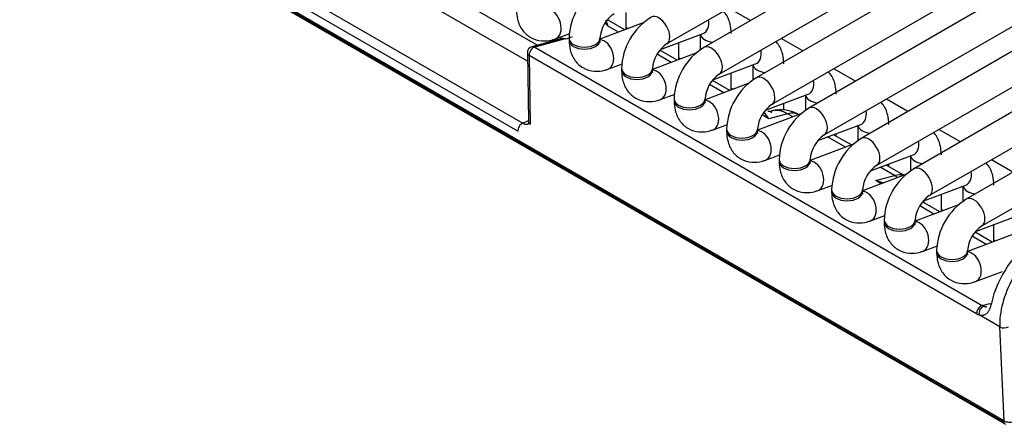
# Model space of a CAD drawing. Header units: millimetres. Extents: x 0 to 287, y 0 to 200.
# Tile 49 of 68: x 206.24 to 214.19, y 97.37 to 100.64. Entities that reach past the tile are written whole.
import ezdxf

# ---------------------------------------------------------------- set-up
doc = ezdxf.new("R2010")
doc.units = ezdxf.units.MM
doc.layers.add('130.193_BW4C_CTM', color=7, linetype='Continuous')
doc.layers.add('Défaut', color=7, linetype='Continuous')

# ---------------------------------------------------------------- blocks, each defined once
blk = doc.blocks.new('SE3')
at = {"layer": '130.193_BW4C_CTM', "color": 7, "linetype": 'Continuous'}
for p, q in [((211.4668, 100.4408), (219.2863, 104.9554)), ((219.4606, 104.8548), (211.7661, 100.4124)), ((211.8911, 100.1959), (219.7106, 104.7105)), ((219.8848, 104.6099), (212.1903, 100.1674)), ((212.3153, 99.9509), (220.1348, 104.4655)), ((220.3091, 104.3649), (212.6146, 99.9225)), ((214.1936, 97.3967), (202.2788, 104.2757)), ((214.1936, 97.3967), (202.2788, 104.2757)), ((202.2799, 104.2662), (214.1946, 97.3872)), ((202.2799, 104.2662), (214.1946, 97.3872)), ((202.29, 104.2481), (214.2047, 97.3691)), ((202.29, 104.2481), (214.2047, 97.3691)), ((212.7396, 99.706), (220.5591, 104.2206)), ((220.7333, 104.12), (213.0388, 99.6775)), ((213.1638, 99.461), (220.9834, 103.9756)), ((220.7817, 103.658), (213.4631, 99.4326)), ((213.5881, 99.2161), (220.9067, 103.4414)), ((221.2059, 103.413), (213.8874, 99.1876)), ((214.0124, 98.9711), (221.3309, 103.1965)), ((207.1179, 102.3397), (210.4235, 100.4311)), ((207.1179, 102.3397), (210.4235, 100.4311)), ((210.3427, 100.301), (207.0386, 102.2086)), ((210.3427, 100.301), (207.0386, 102.2086)), ((206.2407, 102.1483), (210.304, 99.8024)), ((206.2407, 102.1483), (210.304, 99.8024)), ((210.2644, 99.7368), (206.2011, 102.0828)), ((210.2644, 99.7368), (206.2011, 102.0828)), ((212.1432, 100.6301), (211.9689, 100.7307)), ((211.128, 100.555), (210.9883, 100.6357)), ((211.128, 100.555), (210.9883, 100.6357)), ((211.1404, 100.5597), (211.1404, 100.6963)), ((211.2782, 100.6112), (210.9282, 100.4804)), ((211.0792, 100.5368), (210.9904, 100.5881)), ((211.0792, 100.5368), (210.9904, 100.5881)), ((211.1404, 100.5734), (211.1548, 100.5651)), ((210.6239, 100.4848), (210.3787, 100.4191)), ((210.6239, 100.4848), (210.3787, 100.4191)), ((210.646, 100.4812), (210.4008, 100.4155)), ((210.646, 100.4812), (210.4008, 100.4155)), ((210.5688, 100.4827), (210.6848, 100.526)), ((210.6115, 100.4815), (210.6112, 100.4985)), ((210.6115, 100.4815), (210.6112, 100.4985)), ((210.6782, 100.4878), (210.6782, 100.4715)), ((210.9282, 100.4715), (210.9282, 100.4878)), ((211.4163, 100.3959), (211.7616, 100.525)), ((211.7389, 100.5165), (211.7389, 100.3929)), ((212.5675, 100.3852), (212.3932, 100.4858)), ((210.4008, 100.4155), (214.0152, 98.3287)), ((210.4008, 100.4155), (214.0152, 98.3287)), ((211.5522, 100.3101), (211.4126, 100.3907)), ((211.5522, 100.3101), (211.4126, 100.3907)), ((211.5646, 100.3147), (211.5646, 100.4513)), ((210.3416, 100.3701), (210.3502, 99.8139)), ((210.3416, 100.3701), (210.3502, 99.8139)), ((210.3563, 100.3483), (210.3649, 99.7922)), ((213.9707, 98.2615), (210.3563, 100.3483)), ((210.3563, 100.3483), (210.3649, 99.7922)), ((213.9707, 98.2615), (210.3563, 100.3483)), ((211.7025, 100.3662), (211.3525, 100.2354)), ((211.5035, 100.2919), (211.3897, 100.3575)), ((211.5035, 100.2919), (211.3897, 100.3575)), ((211.5646, 100.3285), (211.5791, 100.3201)), ((210.9931, 100.2377), (211.109, 100.2811)), ((211.1025, 100.2429), (211.1025, 100.2266)), ((211.3525, 100.2266), (211.3525, 100.2429)), ((211.8405, 100.1509), (212.1859, 100.28)), ((212.1632, 100.2715), (212.1632, 100.148)), ((212.9917, 100.1402), (212.8175, 100.2408)), ((211.9765, 100.0651), (211.8368, 100.1458)), ((211.9765, 100.0651), (211.8368, 100.1458)), ((211.9889, 100.0698), (211.9889, 100.2064)), ((212.1268, 100.1213), (211.7768, 99.9905)), ((211.9277, 100.0469), (211.8139, 100.1126)), ((211.9277, 100.0469), (211.8139, 100.1126)), ((211.9889, 100.0835), (212.0034, 100.0752)), ((211.4174, 99.9928), (211.5333, 100.0361)), ((211.5268, 99.9979), (211.5268, 99.9816)), ((211.7768, 99.9816), (211.7768, 99.9979)), ((212.2648, 99.906), (212.6101, 100.0351)), ((212.5874, 100.0266), (212.5874, 99.903)), ((213.416, 99.8953), (213.2417, 99.9959)), ((212.4132, 99.9079), (212.4132, 99.9614)), ((210.304, 99.8024), (210.3501, 99.8222)), ((210.304, 99.8024), (210.3501, 99.8222)), ((212.551, 99.8764), (212.201, 99.7455)), ((212.2916, 99.8368), (212.2382, 99.8676)), ((212.2916, 99.8368), (212.2382, 99.8676)), ((212.2916, 99.8368), (212.2564, 99.8879)), ((212.2916, 99.8368), (212.2613, 99.8808)), ((212.4427, 99.8773), (212.2916, 99.8368)), ((212.4427, 99.8773), (212.2916, 99.8368)), ((212.3162, 99.9003), (212.3088, 99.8811)), ((212.3162, 99.9003), (212.3088, 99.8811)), ((212.4863, 99.8522), (212.4427, 99.8773)), ((212.4863, 99.8522), (212.4427, 99.8773)), ((211.8416, 99.7478), (211.9576, 99.7912)), ((211.951, 99.753), (211.951, 99.7367)), ((212.201, 99.7367), (212.201, 99.753)), ((212.6891, 99.661), (213.0344, 99.7901)), ((213.0117, 99.7816), (213.0117, 99.6581)), ((213.8403, 99.6503), (213.666, 99.7509)), ((212.9106, 99.6072), (212.7669, 99.6901)), ((212.9106, 99.6072), (212.7669, 99.6901)), ((212.9594, 99.6254), (212.8157, 99.7084)), ((212.9594, 99.6254), (212.8157, 99.7084)), ((212.8374, 99.6958), (212.8374, 99.7165)), ((212.9753, 99.6314), (212.6253, 99.5006)), ((212.2659, 99.5029), (212.3818, 99.5462)), ((212.3753, 99.508), (212.3753, 99.4917)), ((212.6253, 99.4917), (212.6253, 99.508)), ((213.1133, 99.4161), (213.4586, 99.5452)), ((213.436, 99.5367), (213.436, 99.4131)), ((214.2645, 99.4054), (214.0903, 99.506)), ((213.3067, 99.3785), (213.1912, 99.4452)), ((213.3067, 99.3785), (213.1912, 99.4452)), ((213.3836, 99.3805), (213.24, 99.4634)), ((213.3836, 99.3805), (213.24, 99.4634)), ((213.2617, 99.4509), (213.2617, 99.4716)), ((213.3996, 99.3865), (213.0496, 99.2556)), ((213.1556, 99.338), (213.3067, 99.3785)), ((213.1556, 99.338), (213.3067, 99.3785)), ((212.6901, 99.2579), (212.8061, 99.3013)), ((213.2107, 99.3159), (213.1556, 99.338)), ((213.1556, 99.338), (213.2211, 99.3198)), ((213.2005, 99.3121), (213.1556, 99.338)), ((213.2107, 99.3159), (213.1556, 99.338)), ((213.1556, 99.338), (213.2211, 99.3198)), ((213.2005, 99.3121), (213.1556, 99.338)), ((213.5376, 99.1712), (213.8829, 99.3002)), ((213.8602, 99.2917), (213.8602, 99.1682)), ((212.7996, 99.2631), (212.7996, 99.2468)), ((213.0496, 99.2468), (213.0496, 99.2631)), ((213.686, 99.09), (213.686, 99.2266)), ((213.8238, 99.1415), (213.4738, 99.0107)), ((213.6248, 99.0671), (213.511, 99.1328)), ((213.6248, 99.0671), (213.511, 99.1328)), ((213.6736, 99.0853), (213.5339, 99.166)), ((213.6736, 99.0853), (213.5339, 99.166)), ((213.1144, 99.013), (213.2304, 99.0563)), ((213.686, 99.1037), (213.7004, 99.0954)), ((214.6439, 99.0445), (213.8981, 98.7657)), ((213.9619, 98.9262), (214.3072, 99.0553)), ((213.2238, 99.0181), (213.2238, 99.0018)), ((213.4738, 99.0018), (213.4738, 99.0181)), ((214.1102, 98.845), (214.1102, 98.9817)), ((214.049, 98.8222), (213.9353, 98.8879)), ((214.049, 98.8222), (213.9353, 98.8879)), ((214.0978, 98.8404), (213.9582, 98.921)), ((214.0978, 98.8404), (213.9582, 98.921)), ((213.5387, 98.768), (213.6546, 98.8114)), ((214.1102, 98.8588), (214.1247, 98.8504)), ((213.6481, 98.7732), (213.6481, 98.7569)), ((213.8981, 98.7569), (213.8981, 98.7732)), ((213.9629, 98.5231), (214.1805, 98.6044)), ((214.0152, 98.3287), (214.0771, 98.3458)), ((214.0152, 98.3287), (214.0771, 98.3458)), ((214.1582, 98.1555), (213.9909, 98.2521)), ((214.1582, 98.1555), (213.9909, 98.2521)), ((214.1936, 97.3967), (214.1582, 98.1555)), ((214.1936, 97.3967), (214.1582, 98.1555)), ((214.1946, 97.3872), (214.1936, 97.3967)), ((214.1946, 97.3872), (214.1936, 97.3967))]:
    blk.add_line(p, q, dxfattribs=at)
for centre, radius, start, end in [((211.1888, 100.4693), 0.5109, 122.07525, 177.92475), ((211.194, 100.4663), 0.2667, 124.62578, 175.37422), ((211.6131, 100.2244), 0.5109, 122.07525, 177.92475), ((206.9012, 97.0612), 5.4, 40.77776, 41.08914), ((206.9012, 97.0612), 5.4, 40.77776, 41.08914), ((210.3916, 100.3708), 0.05, 105, 180.88289), ((210.3916, 100.3708), 0.05, 105, 180.88289), ((211.6183, 100.2214), 0.2667, 124.62578, 175.37422), ((212.0374, 99.9794), 0.5109, 122.07525, 177.92475), ((212.0426, 99.9764), 0.2667, 124.62578, 175.37422), ((212.4616, 99.7345), 0.5109, 122.07525, 177.92475), ((212.4668, 99.7315), 0.2667, 124.62578, 175.37422), ((212.3878, 99.609), 0.3, 60, 103.92615), ((212.3878, 99.609), 0.3, 60, 103.92615), ((212.8859, 99.4895), 0.5109, 122.07525, 177.92475), ((212.8911, 99.4865), 0.2667, 124.62578, 175.37422), ((213.3102, 99.2446), 0.5109, 122.07525, 177.92475), ((213.3154, 99.2416), 0.2667, 124.62578, 175.37422), ((213.7344, 98.9996), 0.5109, 122.07525, 177.92475), ((213.7396, 98.9966), 0.2667, 124.62578, 175.37422), ((214.1587, 98.7547), 0.5109, 122.07525, 177.92475), ((213.2518, 99.1102), 0.3, 8.12036, 12.2682), ((213.2518, 99.1102), 0.3, 8.12036, 12.2682), ((214.1639, 98.7517), 0.2667, 124.62578, 175.37422), ((214.9697, 98.136), 0.9052, 123.15204, 167.13935), ((214.9697, 98.136), 0.9052, 123.15204, 167.13935)]:
    blk.add_arc(centre, radius, start, end, dxfattribs=at)
for centre, major_axis, ratio, start_param, end_param in [((210.5251, 100.5998), (-0.0438, 0.1171), 0.668835, 3.141532, 6.010802), ((211.4043, 100.5491), (0.0625, -0.1083), 0.57735, 0.0106, 3.141282), ((211.7178, 100.642), (-0.0438, 0.1171), 0.668835, 3.141593, 4.420098), ((210.6368, 100.4365), (0.0129, -0.0483), 0.707107, 2.526113, 3.141593), ((210.6368, 100.4365), (0.0129, -0.0483), 0.707107, 2.526113, 3.141593), ((210.2613, 100.7071), (-0.5498, 0.0992), 0.416333, -3.865225, -3.695189), ((210.2613, 100.7071), (-0.5498, 0.0992), 0.416333, -3.865225, -3.695189), ((210.8032, 100.4878), (0.125, 0), 0.57735, 3.14171, 6.27395), ((210.8032, 100.4715), (0.125, 0), 0.57735, 3.141593, 6.283185), ((210.9493, 100.3548), (-0.0438, 0.1171), 0.668835, 3.141532, 6.014063), ((211.8639, 100.5254), (0.125, 0), 0.57735, 3.260392, 4.513509), ((210.3916, 100.3708), (0.025, 0.0433), 0.57735, 0.523599, 2.408554), ((210.3916, 100.3708), (0.025, 0.0433), 0.57735, 0.523599, 2.408554), ((210.3916, 100.3708), (0.0129, -0.0483), 0.707107, 2.526113, 3.141593), ((210.3916, 100.3708), (0.0129, -0.0483), 0.707107, 2.526113, 3.141593), ((211.8286, 100.3041), (0.0625, -0.1083), 0.57735, 0.0106, 3.141282), ((212.1421, 100.3971), (-0.0438, 0.1171), 0.668835, 3.141593, 4.420098), ((210.3916, 100.3708), (0.05, 0.0008), 0.626791, 3.141594, 3.91863), ((210.3916, 100.3708), (0.05, 0.0008), 0.626791, 3.141594, 3.91863), ((211.2275, 100.2429), (0.125, 0), 0.57735, 3.14171, 6.27395), ((211.2275, 100.2266), (0.125, 0), 0.57735, 3.141593, 6.283185), ((211.3736, 100.1099), (-0.0438, 0.1171), 0.668835, 3.141532, 6.010802), ((212.2882, 100.2804), (0.125, 0), 0.57735, 3.260392, 4.513509), ((212.2528, 100.0592), (0.0625, -0.1083), 0.57735, 0.0106, 3.141282), ((212.5664, 100.1521), (-0.0438, 0.1171), 0.668835, 3.141593, 4.420098), ((211.6518, 99.9979), (0.125, 0), 0.57735, 3.14171, 6.27395), ((211.6518, 99.9816), (0.125, 0), 0.57735, 3.141593, 6.283185), ((211.7979, 99.8649), (-0.0438, 0.1171), 0.668835, 3.141532, 6.010802), ((212.7124, 100.0355), (0.125, 0), 0.57735, 3.260392, 4.513509), ((212.3878, 99.609), (-0.0776, 0.2898), 0.707107, 5.667706, 6.253868), ((212.3878, 99.609), (-0.0776, 0.2898), 0.707107, 5.667706, 6.253868), ((212.6771, 99.8142), (0.0625, -0.1083), 0.57735, 0.0106, 3.141282), ((212.9906, 99.9072), (-0.0438, 0.1171), 0.668835, 3.141593, 4.420098), ((212.2924, 99.9974), (-0.0018, 0.1), 0.995646, 3.052628, 3.365822), ((212.2924, 99.9974), (-0.0018, 0.1), 0.995646, 3.052628, 3.365822), ((212.3878, 99.609), (-0.15, -0.2598), 0.57735, 3.141593, 3.665191), ((212.3878, 99.609), (-0.15, -0.2598), 0.57735, 3.141593, 3.665191), ((210.2997, 99.7594), (-0.025, -0.0433), 0.57735, 3.804818, 5.550147), ((210.2997, 99.7594), (-0.025, -0.0433), 0.57735, 3.804818, 5.550147), ((210.4002, 99.8147), (0.05, 0.0008), 0.626791, 3.141593, 3.91863), ((210.4002, 99.8147), (0.05, 0.0008), 0.626791, 3.141593, 3.91863), ((212.076, 99.753), (0.125, 0), 0.57735, 3.14171, 6.27395), ((213.1367, 99.7905), (0.125, 0), 0.57735, 3.260392, 4.513509), ((212.076, 99.7367), (0.125, 0), 0.57735, 3.141593, 6.283185), ((212.2221, 99.62), (-0.0438, 0.1171), 0.668835, 3.141532, 6.010802), ((213.1013, 99.5693), (0.0625, -0.1083), 0.57735, 0.0106, 3.141282), ((213.4149, 99.6622), (-0.0438, 0.1171), 0.668835, 3.141593, 4.420098), ((212.5003, 99.508), (0.125, 0), 0.57735, 3.14171, 6.27395), ((213.561, 99.5456), (0.125, 0), 0.57735, 3.260392, 4.513509), ((212.5003, 99.4917), (0.125, 0), 0.57735, 3.141593, 6.283185), ((212.6464, 99.375), (-0.0438, 0.1171), 0.668835, 3.141532, 6.010802), ((213.5256, 99.3243), (0.0625, -0.1083), 0.57735, 0.0106, 3.141282), ((213.2518, 99.1102), (-0.15, -0.2598), 0.57735, 3.276419, 3.665191), ((213.2518, 99.1102), (-0.15, -0.2598), 0.57735, 3.276419, 3.665191), ((213.2518, 99.1102), (-0.0776, 0.2898), 0.707107, -0.738836, -0.61548), ((213.2518, 99.1102), (-0.0776, 0.2898), 0.707107, -0.738836, -0.61548), ((213.8391, 99.4173), (-0.0438, 0.1171), 0.668835, 3.141593, 4.420098), ((213.9852, 99.3006), (0.125, 0), 0.57735, 3.260392, 4.513509), ((212.9246, 99.2631), (0.125, 0), 0.57735, 3.14171, 6.27395), ((212.9246, 99.2468), (0.125, 0), 0.57735, 3.141593, 6.283185), ((213.0706, 99.1301), (-0.0438, 0.1171), 0.668835, 3.141532, 6.010802), ((213.9499, 99.0794), (0.0625, -0.1083), 0.57735, 0.0106, 3.141282), ((213.3488, 99.0181), (0.125, 0), 0.57735, 3.14171, 6.27395), ((213.3488, 99.0018), (0.125, 0), 0.57735, 3.141593, 6.283185), ((213.4949, 98.8851), (-0.0438, 0.1171), 0.668835, 3.141532, 6.010802), ((214.5466, 98.4033), (-0.275, -0.4763), 0.57735, 3.926991, 5.550147), ((214.5466, 98.4033), (-0.275, -0.4763), 0.57735, 3.926991, 5.550147), ((213.7731, 98.7732), (0.125, 0), 0.57735, 3.14171, 6.27395), ((213.7731, 98.7569), (0.125, 0), 0.57735, 3.141593, 6.283185), ((213.9192, 98.6402), (-0.0438, 0.1171), 0.668835, 3.141532, 6.010802), ((214.0061, 98.284), (0.025, 0.0433), 0.57735, 0.523599, 2.408554), ((214.0061, 98.284), (0.025, 0.0433), 0.57735, 0.523599, 2.408554), ((214.0262, 98.2746), (0.0166, 0.0472), 0.687149, 0.413232, 2.290497), ((214.0262, 98.2746), (0.0166, 0.0472), 0.687149, 0.413232, 2.290497), ((214.0005, 98.4091), (0.0601, -0.0858), 0.460877, -0.783198, -0.591119), ((214.0005, 98.4091), (0.0601, -0.0858), 0.460877, -0.783198, -0.591119), ((214.1215, 98.3477), (0.0489, -0.0106), 0.444894, 3.718227, 4.033186), ((214.1215, 98.3477), (0.0489, -0.0106), 0.444894, 3.718227, 4.033186), ((213.9652, 98.3865), (0.0775, -0.1326), 0.548038, -0.76518, -0.573101), ((213.9652, 98.3865), (0.0775, -0.1326), 0.548038, -0.76518, -0.573101), ((214.1935, 98.178), (0.0499, 0.0023), 0.606775, 3.899404, 5.4702), ((214.1935, 98.178), (0.0499, 0.0023), 0.606775, 3.899404, 5.4702), ((214.2292, 97.4122), (0.0501, -0.0045), 0.503419, 3.968267, 5.539064), ((214.2292, 97.4122), (0.0501, -0.0045), 0.503419, 3.968267, 5.539064)]:
    blk.add_ellipse(centre, major_axis=major_axis, ratio=ratio, start_param=start_param, end_param=end_param, dxfattribs=at)
for points, knots in [([(210.254, 100.7165), (210.2554, 100.688), (210.2596, 100.6325), (210.2969, 100.5495), (210.3679, 100.4863), (210.4553, 100.46), (210.5261, 100.4681), (210.5599, 100.4795), (210.5688, 100.4827)], [0, 0, 0, 0, 0.161635, 0.371959, 0.561308, 0.758712, 0.945358, 1, 1, 1, 1]), ([(211.9889, 100.5254), (211.9875, 100.5538), (211.9833, 100.6093), (211.9556, 100.6708), (211.9303, 100.7015), (211.9257, 100.7066)], [0, 0, 0, 0, 0.1616353, 0.3719587, 0.4155934, 0.4155934, 0.4155934, 0.4155934]), ([(210.9724, 100.6342), (210.9729, 100.6335), (210.9763, 100.6286), (210.9817, 100.6189), (210.9873, 100.6043), (210.9894, 100.5934), (210.9904, 100.5881)], [0.7988897, 0.7988897, 0.7988897, 0.7988897, 0.8099886, 0.8772899, 0.9406068, 1, 1, 1, 1]), ([(210.9724, 100.6342), (210.9729, 100.6335), (210.9763, 100.6286), (210.9817, 100.6189), (210.9873, 100.6043), (210.9894, 100.5934), (210.9904, 100.5881)], [0.7988897, 0.7988897, 0.7988897, 0.7988897, 0.8099886, 0.8772899, 0.9406068, 1, 1, 1, 1]), ([(210.6782, 100.4715), (210.6797, 100.443), (210.6839, 100.3876), (210.7212, 100.3045), (210.7922, 100.2414), (210.8796, 100.2151), (210.9504, 100.2232), (210.9842, 100.2346), (210.9931, 100.2377)], [0, 0, 0, 0, 0.161635, 0.371959, 0.561308, 0.758712, 0.945358, 1, 1, 1, 1]), ([(210.9306, 100.4527), (210.9306, 100.4527), (210.93, 100.4539), (210.9284, 100.462), (210.9283, 100.47), (210.9282, 100.4715)], [0.7480486, 0.7480486, 0.7480486, 0.7480486, 0.8229484, 0.9713544, 1, 1, 1, 1]), ([(212.4132, 100.2804), (212.4117, 100.3089), (212.4075, 100.3644), (212.3799, 100.4258), (212.3546, 100.4566), (212.35, 100.4617)], [0, 0, 0, 0, 0.1616353, 0.3719587, 0.4155934, 0.4155934, 0.4155934, 0.4155934]), ([(211.1025, 100.2266), (211.1039, 100.1981), (211.1082, 100.1426), (211.1454, 100.0596), (211.2164, 99.9964), (211.3038, 99.9701), (211.3746, 99.9782), (211.4084, 99.9896), (211.4174, 99.9928)], [0, 0, 0, 0, 0.161635, 0.371959, 0.561308, 0.758712, 0.945358, 1, 1, 1, 1]), ([(211.3548, 100.2078), (211.3548, 100.2077), (211.3543, 100.209), (211.3526, 100.217), (211.3525, 100.225), (211.3525, 100.2266)], [0.7480486, 0.7480486, 0.7480486, 0.7480486, 0.8229484, 0.9713544, 1, 1, 1, 1]), ([(212.8374, 100.0355), (212.836, 100.0639), (212.8318, 100.1194), (212.8042, 100.1809), (212.7788, 100.2116), (212.7743, 100.2167)], [0, 0, 0, 0, 0.1616353, 0.3719587, 0.4155934, 0.4155934, 0.4155934, 0.4155934]), ([(211.5268, 99.9816), (211.5282, 99.9532), (211.5324, 99.8977), (211.5697, 99.8146), (211.6407, 99.7515), (211.7281, 99.7252), (211.7989, 99.7333), (211.8327, 99.7447), (211.8416, 99.7478)], [0, 0, 0, 0, 0.161635, 0.371959, 0.561308, 0.758712, 0.945358, 1, 1, 1, 1]), ([(211.7791, 99.9628), (211.7791, 99.9628), (211.7786, 99.964), (211.7769, 99.9721), (211.7768, 99.9801), (211.7768, 99.9816)], [0.7480486, 0.7480486, 0.7480486, 0.7480486, 0.8229484, 0.9713544, 1, 1, 1, 1]), ([(213.2617, 99.7905), (213.2603, 99.819), (213.256, 99.8745), (213.2284, 99.9359), (213.2031, 99.9667), (213.1985, 99.9718)], [0, 0, 0, 0, 0.1616353, 0.3719587, 0.4155934, 0.4155934, 0.4155934, 0.4155934]), ([(210.304, 99.8024), (210.3063, 99.8011), (210.3111, 99.7985), (210.3182, 99.7955), (210.3254, 99.7933), (210.3324, 99.7921), (210.3393, 99.7922), (210.3446, 99.7933), (210.3475, 99.7945), (210.3484, 99.7949)], [0, 0, 0, 0, 0.0638719, 0.1311125, 0.2017896, 0.2759613, 0.3536779, 0.4349828, 0.4728663, 0.4728663, 0.4728663, 0.4728663]), ([(210.304, 99.8024), (210.3063, 99.8011), (210.3111, 99.7985), (210.3182, 99.7955), (210.3254, 99.7933), (210.3324, 99.7921), (210.3393, 99.7922), (210.3446, 99.7933), (210.3475, 99.7945), (210.3484, 99.7949)], [0, 0, 0, 0, 0.0638719, 0.1311125, 0.2017896, 0.2759613, 0.3536779, 0.4349828, 0.4728663, 0.4728663, 0.4728663, 0.4728663]), ([(211.951, 99.7367), (211.9525, 99.7082), (211.9567, 99.6527), (211.994, 99.5697), (212.065, 99.5065), (212.1524, 99.4802), (212.2232, 99.4883), (212.2569, 99.4997), (212.2659, 99.5029)], [0, 0, 0, 0, 0.161635, 0.371959, 0.561308, 0.758712, 0.945358, 1, 1, 1, 1]), ([(212.2033, 99.7179), (212.2034, 99.7178), (212.2028, 99.7191), (212.2011, 99.7271), (212.2011, 99.7351), (212.201, 99.7367)], [0.7480486, 0.7480486, 0.7480486, 0.7480486, 0.8229484, 0.9713544, 1, 1, 1, 1]), ([(213.686, 99.5456), (213.6845, 99.574), (213.6803, 99.6295), (213.6527, 99.691), (213.6274, 99.7217), (213.6228, 99.7268)], [0, 0, 0, 0, 0.1616353, 0.3719587, 0.4155934, 0.4155934, 0.4155934, 0.4155934]), ([(212.3753, 99.4917), (212.3767, 99.4633), (212.3809, 99.4078), (212.4182, 99.3247), (212.4892, 99.2616), (212.5766, 99.2353), (212.6474, 99.2434), (212.6812, 99.2548), (212.6901, 99.2579)], [0, 0, 0, 0, 0.161635, 0.371959, 0.561308, 0.758712, 0.945358, 1, 1, 1, 1]), ([(212.6276, 99.4729), (212.6276, 99.4729), (212.6271, 99.4741), (212.6254, 99.4822), (212.6253, 99.4902), (212.6253, 99.4917)], [0.7480486, 0.7480486, 0.7480486, 0.7480486, 0.8229484, 0.9713544, 1, 1, 1, 1]), ([(214.1102, 99.3006), (214.1088, 99.3291), (214.1046, 99.3846), (214.077, 99.446), (214.0516, 99.4768), (214.047, 99.4819)], [0, 0, 0, 0, 0.1616353, 0.3719587, 0.4155934, 0.4155934, 0.4155934, 0.4155934]), ([(212.7996, 99.2468), (212.801, 99.2183), (212.8052, 99.1628), (212.8425, 99.0798), (212.9135, 99.0166), (213.0009, 98.9904), (213.0717, 98.9984), (213.1055, 99.0099), (213.1144, 99.013)], [0, 0, 0, 0, 0.161635, 0.371959, 0.561308, 0.758712, 0.945358, 1, 1, 1, 1]), ([(213.0519, 99.228), (213.0519, 99.2279), (213.0514, 99.2292), (213.0497, 99.2372), (213.0496, 99.2452), (213.0496, 99.2468)], [0.7480486, 0.7480486, 0.7480486, 0.7480486, 0.8229484, 0.9713544, 1, 1, 1, 1]), ([(213.2238, 99.0018), (213.2253, 98.9734), (213.2295, 98.9179), (213.2668, 98.8348), (213.3378, 98.7717), (213.4251, 98.7454), (213.4959, 98.7535), (213.5297, 98.7649), (213.5387, 98.768)], [0, 0, 0, 0, 0.161635, 0.371959, 0.561308, 0.758712, 0.945358, 1, 1, 1, 1]), ([(213.4761, 98.983), (213.4762, 98.983), (213.4756, 98.9842), (213.4739, 98.9923), (213.4739, 99.0003), (213.4738, 99.0018)], [0.7480486, 0.7480486, 0.7480486, 0.7480486, 0.8229484, 0.9713544, 1, 1, 1, 1]), ([(213.6481, 98.7569), (213.6495, 98.7284), (213.6537, 98.6729), (213.691, 98.5899), (213.762, 98.5267), (213.8494, 98.5005), (213.9202, 98.5085), (213.954, 98.52), (213.9629, 98.5231)], [0, 0, 0, 0, 0.161635, 0.371959, 0.561308, 0.758712, 0.945358, 1, 1, 1, 1]), ([(213.9004, 98.7381), (213.9004, 98.738), (213.8999, 98.7393), (213.8982, 98.7473), (213.8981, 98.7553), (213.8981, 98.7569)], [0.7480486, 0.7480486, 0.7480486, 0.7480486, 0.8229484, 0.9713544, 1, 1, 1, 1]), ([(214.0872, 98.3375), (214.0863, 98.3335), (214.0845, 98.3256), (214.0812, 98.3145), (214.0776, 98.3041), (214.0735, 98.2946), (214.069, 98.2859), (214.064, 98.278), (214.0586, 98.2708), (214.0513, 98.2631), (214.0422, 98.2558), (214.0307, 98.2502), (214.0184, 98.2477), (214.0051, 98.2481), (213.9957, 98.2508), (213.9909, 98.2521)], [0, 0, 0, 0, 0.064328, 0.127426, 0.189639, 0.251328, 0.312864, 0.374619, 0.436962, 0.500252, 0.60595, 0.706712, 0.804523, 0.901546, 1, 1, 1, 1]), ([(214.0872, 98.3375), (214.0863, 98.3335), (214.0845, 98.3256), (214.0812, 98.3145), (214.0776, 98.3041), (214.0735, 98.2946), (214.069, 98.2859), (214.064, 98.278), (214.0586, 98.2708), (214.0513, 98.2631), (214.0422, 98.2558), (214.0307, 98.2502), (214.0184, 98.2477), (214.0051, 98.2481), (213.9957, 98.2508), (213.9909, 98.2521)], [0, 0, 0, 0, 0.064328, 0.127426, 0.189639, 0.251328, 0.312864, 0.374619, 0.436962, 0.500252, 0.60595, 0.706712, 0.804523, 0.901546, 1, 1, 1, 1]), ([(214.0284, 98.3224), (214.03, 98.3218), (214.0335, 98.3206), (214.0389, 98.3193), (214.045, 98.3187), (214.05, 98.3191), (214.053, 98.3198), (214.0537, 98.32)], [0, 0, 0, 0, 0.0533938, 0.1187124, 0.1960185, 0.2853473, 0.3185462, 0.3185462, 0.3185462, 0.3185462]), ([(214.0284, 98.3224), (214.03, 98.3218), (214.0335, 98.3206), (214.0389, 98.3193), (214.045, 98.3187), (214.05, 98.3191), (214.053, 98.3198), (214.0537, 98.32)], [0, 0, 0, 0, 0.0533938, 0.1187124, 0.1960185, 0.2853473, 0.3185462, 0.3185462, 0.3185462, 0.3185462])]:
    blk.add_open_spline(points, degree=3, knots=knots, dxfattribs=at)
blk.add_open_spline([(210.3502, 99.8139), (210.3504, 99.8009), (210.3497, 99.7947), (210.3481, 99.7952)], degree=3, dxfattribs=at)
blk.add_open_spline([(210.3502, 99.8139), (210.3504, 99.8009), (210.3497, 99.7947), (210.3481, 99.7952)], degree=3, dxfattribs=at)

msp = doc.modelspace()

# ---------------------------------------------------------------- block references
at = {"layer": 'Défaut'}
msp.add_blockref('SE3', (0, 0), dxfattribs=at)

doc.saveas('drawing.dxf')
